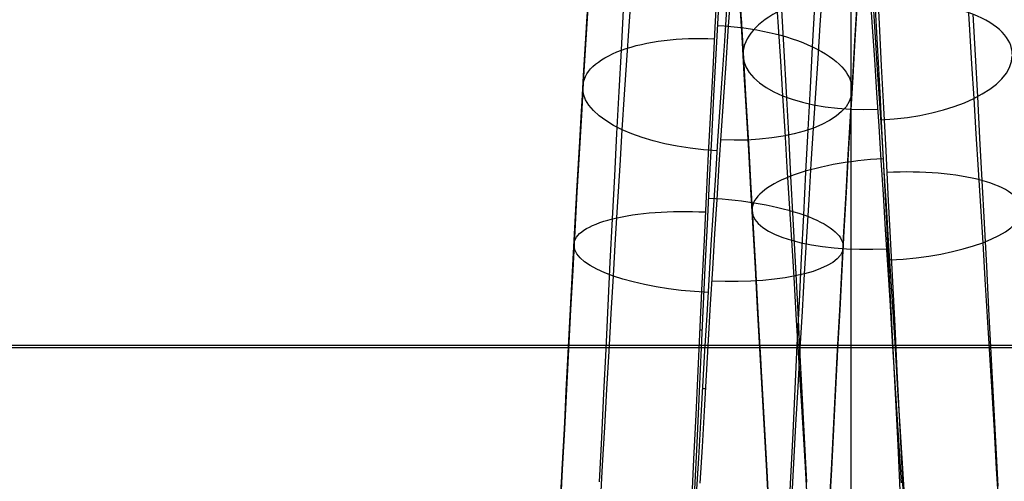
# Model space of a CAD drawing. Extents: x -9 to 8, y 1 to 147.
# Tile 43 of 181: x -3.04 to 0.25, y 29.76 to 31.3. Entities that reach past the tile are written whole.
import ezdxf

# ---------------------------------------------------------------- set-up
doc = ezdxf.new("R2010")
doc.units = 0
doc.layers.add('DEFAULT', color=7, linetype='CONTINUOUS')

msp = doc.modelspace()

# ---------------------------------------------------------------- linework, layer by layer
at = {"layer": 'DEFAULT', "color": 254}
for p, q in [((-0.2588, 8.6531, -19.7), (-0.2588, 51.5282, -19.7)), ((-0.2588, 27.7048, -19.7), (-0.2588, 51.5282, -19.7)), ((-0.2588, 9.9443, -18.1), (-0.2588, 50.237, -18.1)), ((-0.2588, 27.5648, -18.1), (-0.2588, 50.237, -18.1)), ((-0.7073, 31.4135, -80.545), (-0.7148, 31.2757, -80.478)), ((-0.1731, 31.4245, -89.3742), (-0.1659, 31.2867, -89.4416)), ((-1.1428, 31.295, -80.9904), (-1.1368, 31.3928, -81.0441)), ((-1.002, 31.2792, -81.3457), (-0.9944, 31.3905, -81.4127)), ((-0.5103, 31.3885, -88.5134), (-0.5032, 31.2768, -88.5805)), ((-0.3625, 31.2839, -81.3518), (-0.3549, 31.395, -81.4189)), ((-0.1959, 31.3811, -88.362), (-0.1889, 31.276, -88.4278)), ((0.1293, 31.3787, -88.5161), (0.1364, 31.2672, -88.5827)), ((-1.1465, 31.2394, -80.9501), (-1.1389, 31.3631, -81.0161)), ((-1.1389, 31.3584, -81.0249), (-1.1465, 31.2349, -80.9591)), ((-0.6635, 31.3703, -81.5558), (-0.6711, 31.2633, -81.4894)), ((-0.6311, 31.3721, -88.9037), (-0.6239, 31.2487, -88.9699)), ((-0.6239, 31.244, -88.961), (-0.6311, 31.3672, -88.895)), ((-0.2389, 31.3584, -81.025), (-0.2465, 31.2349, -80.9591)), ((-0.2465, 31.2304, -80.9681), (-0.2389, 31.3536, -81.0338)), ((-0.1778, 31.2422, -88.448), (-0.1848, 31.3478, -88.3834)), ((-1.0276, 31.1988, -80.5844), (-1.0201, 31.3342, -80.6494)), ((-0.7108, 31.1867, -80.4374), (-0.7034, 31.326, -80.5017)), ((-0.6821, 31.2296, -81.4694), (-0.6745, 31.3372, -81.5348)), ((-0.4917, 31.3338, -89.2756), (-0.4843, 31.1972, -89.3411)), ((-0.388, 31.21, -80.5928), (-0.3804, 31.3449, -80.6581)), ((-0.17, 31.1982, -89.4823), (-0.1773, 31.3372, -89.4176)), ((0.148, 31.3192, -89.2796), (0.1554, 31.1828, -89.3445)), ((-1.1488, 31.196, -80.9393), (-1.1428, 31.295, -80.9904)), ((-0.6276, 31.3072, -88.9278), (-0.6219, 31.2103, -88.9783)), ((-0.3701, 31.1708, -81.2883), (-0.3625, 31.2839, -81.3518)), ((-0.1659, 31.2867, -89.4416), (-0.1585, 31.1471, -89.5047)), ((-1.0095, 31.1658, -81.2822), (-1.002, 31.2792, -81.3457)), ((-0.7148, 31.2757, -80.478), (-0.7222, 31.136, -80.4153)), ((-0.6711, 31.2633, -81.4894), (-0.6786, 31.1544, -81.4263)), ((-0.6239, 31.2487, -88.9699), (-0.6166, 31.1234, -89.0321)), ((-0.5032, 31.2768, -88.5805), (-0.496, 31.1627, -88.6442)), ((-0.1889, 31.276, -88.4278), (-0.1817, 31.1673, -88.4912)), ((0.1364, 31.2672, -88.5827), (0.1436, 31.1534, -88.646)), ((-1.154, 31.1136, -80.888), (-1.1465, 31.2394, -80.9501)), ((-1.1465, 31.2349, -80.9591), (-1.154, 31.1094, -80.8971)), ((-0.6897, 31.1201, -81.4074), (-0.6821, 31.2296, -81.4694)), ((-0.6166, 31.1191, -89.0231), (-0.6239, 31.244, -88.961)), ((-0.2465, 31.2349, -80.9591), (-0.254, 31.1094, -80.8972)), ((-0.254, 31.1052, -80.9062), (-0.2465, 31.2304, -80.9681)), ((-0.1706, 31.1327, -88.5105), (-0.1778, 31.2422, -88.448)), ((-1.1548, 31.096, -80.8907), (-1.1488, 31.196, -80.9393)), ((-1.0351, 31.061, -80.5234), (-1.0276, 31.1988, -80.5844)), ((-0.7182, 31.0452, -80.3772), (-0.7108, 31.1867, -80.4374)), ((-0.6219, 31.2103, -88.9783), (-0.6162, 31.1118, -89.0266)), ((-0.4843, 31.1972, -89.3411), (-0.4768, 31.0587, -89.4023)), ((-0.3955, 31.0726, -80.5316), (-0.388, 31.21, -80.5928)), ((-0.1626, 31.0574, -89.5425), (-0.17, 31.1982, -89.4823)), ((0.1554, 31.1828, -89.3445), (0.1628, 31.0444, -89.4052)), ((-1.0171, 31.0504, -81.2222), (-1.0095, 31.1658, -81.2822)), ((-0.6786, 31.1544, -81.4263), (-0.6862, 31.0435, -81.3667)), ((-0.496, 31.1627, -88.6442), (-0.4887, 31.0463, -88.7046)), ((-0.3776, 31.0557, -81.2282), (-0.3701, 31.1708, -81.2883)), ((-0.1817, 31.1673, -88.4912), (-0.1745, 31.0569, -88.5512)), ((0.1436, 31.1534, -88.646), (0.1509, 31.0373, -88.7058)), ((-0.7222, 31.136, -80.4153), (-0.7296, 30.994, -80.3568)), ((-0.6972, 31.0087, -81.3489), (-0.6897, 31.1201, -81.4074)), ((-0.6166, 31.1234, -89.0321), (-0.6093, 30.9965, -89.0903)), ((-0.6093, 30.9924, -89.0812), (-0.6166, 31.1191, -89.0231)), ((-0.1634, 31.0216, -88.5695), (-0.1706, 31.1327, -88.5105)), ((-0.1585, 31.1471, -89.5047), (-0.1512, 31.0057, -89.5633)), ((-1.1615, 30.9859, -80.8299), (-1.154, 31.1136, -80.888)), ((-1.154, 31.1094, -80.8971), (-1.1615, 30.982, -80.8391)), ((-1.1607, 30.9951, -80.8447), (-1.1548, 31.096, -80.8907)), ((-0.6162, 31.1118, -89.0266), (-0.6104, 31.0119, -89.0726)), ((-0.254, 31.1094, -80.8972), (-0.2615, 30.982, -80.8391)), ((-0.2615, 30.9781, -80.8483), (-0.254, 31.1052, -80.9062)), ((-1.0426, 30.9208, -80.4666), (-1.0351, 31.061, -80.5234)), ((-1.0246, 30.933, -81.1658), (-1.0171, 31.0504, -81.2222)), ((-0.4768, 31.0587, -89.4023), (-0.4693, 30.9186, -89.4591)), ((-0.4029, 30.9329, -80.4745), (-0.3955, 31.0726, -80.5316)), ((-0.3851, 30.9387, -81.1717), (-0.3776, 31.0557, -81.2282)), ((-0.1745, 31.0569, -88.5512), (-0.1672, 30.9448, -88.6076)), ((-0.1552, 30.915, -89.5984), (-0.1626, 31.0574, -89.5425)), ((-0.7255, 30.9039, -80.3222), (-0.7182, 31.0452, -80.3772)), ((-0.6862, 31.0435, -81.3667), (-0.6937, 30.9308, -81.3105)), ((-0.4887, 31.0463, -88.7046), (-0.4813, 30.9279, -88.7614)), ((-0.1561, 30.9088, -88.6249), (-0.1634, 31.0216, -88.5695)), ((0.1509, 31.0373, -88.7058), (0.1582, 30.9191, -88.7622)), ((0.1628, 31.0444, -89.4052), (0.1703, 30.9045, -89.4614)), ((-1.1689, 30.8564, -80.7756), (-1.1615, 30.9859, -80.8299)), ((-1.1666, 30.8933, -80.8014), (-1.1607, 30.9951, -80.8447)), ((-0.7296, 30.994, -80.3568), (-0.7369, 30.8525, -80.3035)), ((-0.7048, 30.8956, -81.2938), (-0.6972, 31.0087, -81.3489)), ((-0.6104, 31.0119, -89.0726), (-0.6046, 30.9106, -89.1163)), ((-0.6093, 30.9965, -89.0903), (-0.6019, 30.8679, -89.1446)), ((-0.6019, 30.8641, -89.1353), (-0.6093, 30.9924, -89.0812)), ((-0.1512, 31.0057, -89.5633), (-0.1437, 30.8626, -89.6176)), ((-1.1615, 30.982, -80.8391), (-1.1689, 30.8528, -80.7849)), ((-0.2615, 30.982, -80.8391), (-0.2689, 30.8527, -80.785)), ((-0.2689, 30.8491, -80.7943), (-0.2615, 30.9781, -80.8483)), ((-1.05, 30.7786, -80.4141), (-1.0426, 30.9208, -80.4666)), ((-1.0321, 30.8135, -81.1129), (-1.0246, 30.933, -81.1658)), ((-0.6937, 30.9308, -81.3105), (-0.7012, 30.8164, -81.2578)), ((-0.4813, 30.9279, -88.7614), (-0.4738, 30.8077, -88.8144)), ((-0.4693, 30.9186, -89.4591), (-0.4618, 30.7773, -89.5112)), ((-0.4104, 30.7913, -80.4217), (-0.4029, 30.9329, -80.4745)), ((-0.3926, 30.8195, -81.1187), (-0.3851, 30.9387, -81.1717)), ((-0.1672, 30.9448, -88.6076), (-0.1599, 30.8312, -88.6605)), ((0.1582, 30.9191, -88.7622), (0.1657, 30.7991, -88.8148)), ((-1.1725, 30.7908, -80.7606), (-1.1666, 30.8933, -80.8014)), ((-0.7327, 30.7613, -80.2717), (-0.7255, 30.9039, -80.3222)), ((-0.7122, 30.7807, -81.2422), (-0.7048, 30.8956, -81.2938)), ((-0.6046, 30.9106, -89.1163), (-0.5987, 30.8079, -89.1576)), ((-0.1488, 30.7945, -88.6767), (-0.1561, 30.9088, -88.6249)), ((-0.1477, 30.7709, -89.6498), (-0.1552, 30.915, -89.5984)), ((0.1703, 30.9045, -89.4614), (0.1778, 30.7633, -89.513)), ((-1.1762, 30.7275, -80.7263), (-1.1689, 30.8564, -80.7756)), ((-1.1689, 30.8528, -80.7849), (-1.1762, 30.7242, -80.7357)), ((-0.7369, 30.8525, -80.3035), (-0.7441, 30.7097, -80.2547)), ((-0.6019, 30.8679, -89.1446), (-0.5945, 30.7378, -89.1947)), ((-0.5945, 30.7343, -89.1854), (-0.6019, 30.8641, -89.1353)), ((-0.2689, 30.8527, -80.785), (-0.2762, 30.7241, -80.7358)), ((-0.1437, 30.8626, -89.6176), (-0.1363, 30.718, -89.6673)), ((-0.4001, 30.6983, -81.0692), (-0.3926, 30.8195, -81.1187)), ((-0.2762, 30.7208, -80.7452), (-0.2689, 30.8491, -80.7943)), ((-0.1599, 30.8312, -88.6605), (-0.1525, 30.7161, -88.7098)), ((-1.1783, 30.6876, -80.7225), (-1.1725, 30.7908, -80.7606)), ((-1.0396, 30.6919, -81.0635), (-1.0321, 30.8135, -81.1129)), ((-0.7012, 30.8164, -81.2578), (-0.7086, 30.7003, -81.2086)), ((-0.5987, 30.8079, -89.1576), (-0.5927, 30.704, -89.1964)), ((-0.4738, 30.8077, -88.8144), (-0.4663, 30.6861, -88.8635)), ((-0.4177, 30.6482, -80.3734), (-0.4104, 30.7913, -80.4217)), ((-0.1414, 30.6788, -88.7249), (-0.1488, 30.7945, -88.6767)), ((0.1657, 30.7991, -88.8148), (0.1732, 30.6777, -88.8637)), ((-1.0574, 30.635, -80.3661), (-1.05, 30.7786, -80.4141)), ((-0.7399, 30.6172, -80.2256), (-0.7327, 30.7613, -80.2717)), ((-0.7197, 30.6641, -81.1942), (-0.7122, 30.7807, -81.2422)), ((-0.4618, 30.7773, -89.5112), (-0.4543, 30.6349, -89.5587)), ((-0.1402, 30.6253, -89.6967), (-0.1477, 30.7709, -89.6498)), ((0.1778, 30.7633, -89.513), (0.1854, 30.621, -89.5601)), ((-1.1834, 30.5975, -80.681), (-1.1762, 30.7275, -80.7263)), ((-1.1762, 30.7242, -80.7357), (-1.1834, 30.5944, -80.6905)), ((-0.5945, 30.7378, -89.1947), (-0.587, 30.6063, -89.2409)), ((-0.587, 30.6031, -89.2314), (-0.5945, 30.7343, -89.1854)), ((-0.2762, 30.7241, -80.7358), (-0.2834, 30.5944, -80.6906)), ((-0.2834, 30.5914, -80.7001), (-0.2762, 30.7208, -80.7452)), ((-1.184, 30.5838, -80.687), (-1.1783, 30.6876, -80.7225)), ((-1.0471, 30.5686, -81.0179), (-1.0396, 30.6919, -81.0635)), ((-0.7441, 30.7097, -80.2547), (-0.7512, 30.5654, -80.2103)), ((-0.7086, 30.7003, -81.2086), (-0.7159, 30.5847, -81.1639)), ((-0.5927, 30.704, -89.1964), (-0.5868, 30.599, -89.2328)), ((-0.4076, 30.5754, -81.0235), (-0.4001, 30.6983, -81.0692)), ((-0.1525, 30.7161, -88.7098), (-0.1451, 30.5996, -88.7554)), ((-0.1363, 30.718, -89.6673), (-0.1288, 30.572, -89.7126)), ((-0.7269, 30.5483, -81.1506), (-0.7197, 30.6641, -81.1942)), ((-0.4663, 30.6861, -88.8635), (-0.4588, 30.5635, -88.9087)), ((-0.134, 30.5617, -88.7694), (-0.1414, 30.6788, -88.7249)), ((0.1732, 30.6777, -88.8637), (0.1807, 30.5553, -88.9085)), ((-1.0647, 30.4905, -80.3228), (-1.0574, 30.635, -80.3661)), ((-0.4543, 30.6349, -89.5587), (-0.4467, 30.4913, -89.6018)), ((-0.425, 30.5041, -80.3298), (-0.4177, 30.6482, -80.3734)), ((-0.1327, 30.4784, -89.7391), (-0.1402, 30.6253, -89.6967)), ((0.1854, 30.621, -89.5601), (0.1929, 30.4775, -89.6027)), ((-1.1905, 30.4661, -80.6397), (-1.1834, 30.5975, -80.681)), ((-1.1834, 30.5944, -80.6905), (-1.1905, 30.4634, -80.6493)), ((-0.7469, 30.4714, -80.1838), (-0.7399, 30.6172, -80.2256)), ((-0.587, 30.6063, -89.2409), (-0.5795, 30.4734, -89.2829)), ((-0.5795, 30.4705, -89.2733), (-0.587, 30.6031, -89.2314)), ((-0.5868, 30.599, -89.2328), (-0.5808, 30.4929, -89.2666)), ((-0.2834, 30.5944, -80.6906), (-0.2905, 30.4633, -80.6494)), ((-0.2905, 30.4606, -80.659), (-0.2834, 30.5914, -80.7001)), ((-0.1451, 30.5996, -88.7554), (-0.1377, 30.4819, -88.7975)), ((-1.1896, 30.4796, -80.6542), (-1.184, 30.5838, -80.687)), ((-1.0544, 30.4441, -80.9762), (-1.0471, 30.5686, -81.0179)), ((-0.7512, 30.5654, -80.2103), (-0.7583, 30.4195, -80.1702)), ((-0.7159, 30.5847, -81.1639), (-0.7231, 30.4681, -81.1227)), ((-0.4588, 30.5635, -88.9087), (-0.4512, 30.44, -88.9499)), ((-0.4149, 30.4513, -80.9817), (-0.4076, 30.5754, -81.0235)), ((-0.1265, 30.4434, -88.8103), (-0.134, 30.5617, -88.7694)), ((-0.1288, 30.572, -89.7126), (-0.1213, 30.4247, -89.7533)), ((0.1807, 30.5553, -88.9085), (0.1882, 30.4319, -88.9494)), ((-0.7341, 30.4315, -81.1106), (-0.7269, 30.5483, -81.1506)), ((-1.0719, 30.3452, -80.2842), (-1.0647, 30.4905, -80.3228)), ((-0.5808, 30.4929, -89.2666), (-0.5747, 30.3858, -89.2978)), ((-0.4467, 30.4913, -89.6018), (-0.4391, 30.3464, -89.6403)), ((-0.4322, 30.3591, -80.2907), (-0.425, 30.5041, -80.3298)), ((-1.1976, 30.3333, -80.6024), (-1.1905, 30.4661, -80.6397)), ((-1.1905, 30.4634, -80.6493), (-1.1976, 30.3308, -80.6121)), ((-1.1952, 30.3751, -80.624), (-1.1896, 30.4796, -80.6542)), ((-0.7539, 30.3261, -80.1469), (-0.7469, 30.4714, -80.1838)), ((-0.7231, 30.4681, -81.1227), (-0.7302, 30.3503, -81.0852)), ((-0.5795, 30.4734, -89.2829), (-0.572, 30.3394, -89.3208)), ((-0.572, 30.3367, -89.3111), (-0.5795, 30.4705, -89.2733)), ((-0.2905, 30.4633, -80.6494), (-0.2976, 30.3308, -80.6122)), ((-0.2976, 30.3283, -80.6218), (-0.2905, 30.4606, -80.659)), ((-0.1377, 30.4819, -88.7975), (-0.1302, 30.3629, -88.8358)), ((-0.1251, 30.3302, -89.7769), (-0.1327, 30.4784, -89.7391)), ((0.1929, 30.4775, -89.6027), (0.2005, 30.3327, -89.6408)), ((-1.0617, 30.3187, -80.9386), (-1.0544, 30.4441, -80.9762)), ((-0.7412, 30.3134, -81.0743), (-0.7341, 30.4315, -81.1106)), ((-0.4512, 30.44, -88.9499), (-0.4437, 30.3154, -88.9872)), ((-0.4222, 30.3263, -80.9439), (-0.4149, 30.4513, -80.9817)), ((-0.119, 30.3238, -88.8475), (-0.1265, 30.4434, -88.8103)), ((-0.1213, 30.4247, -89.7533), (-0.1137, 30.2761, -89.7894)), ((0.1882, 30.4319, -88.9494), (0.1958, 30.3075, -88.9864)), ((-0.7583, 30.4195, -80.1702), (-0.7652, 30.2739, -80.1348)), ((-1.2008, 30.2703, -80.5965), (-1.1952, 30.3751, -80.624)), ((-0.5747, 30.3858, -89.2978), (-0.5687, 30.2779, -89.3264)), ((-0.4393, 30.2132, -80.2563), (-0.4322, 30.3591, -80.2907)), ((-0.1302, 30.3629, -88.8358), (-0.1227, 30.2428, -88.8705)), ((-1.2045, 30.2007, -80.5695), (-1.1976, 30.3333, -80.6024)), ((-1.1976, 30.3308, -80.6121), (-1.2045, 30.1985, -80.5792)), ((-1.079, 30.1991, -80.2501), (-1.0719, 30.3452, -80.2842)), ((-0.7608, 30.1801, -80.1144), (-0.7539, 30.3261, -80.1469)), ((-0.7302, 30.3503, -81.0852), (-0.7373, 30.2311, -81.0512)), ((-0.572, 30.3394, -89.3208), (-0.5644, 30.2042, -89.3545)), ((-0.5644, 30.2018, -89.3448), (-0.572, 30.3367, -89.3111)), ((-0.4391, 30.3464, -89.6403), (-0.4315, 30.2004, -89.6744)), ((-0.4294, 30.2006, -80.9101), (-0.4222, 30.3263, -80.9439)), ((-0.2976, 30.3308, -80.6122), (-0.3045, 30.1985, -80.5793)), ((-0.3045, 30.1964, -80.589), (-0.2976, 30.3283, -80.6218)), ((-0.1176, 30.1808, -89.8102), (-0.1251, 30.3302, -89.7769)), ((0.2005, 30.3327, -89.6408), (0.2081, 30.1867, -89.6744)), ((-1.0689, 30.1926, -80.905), (-1.0617, 30.3187, -80.9386)), ((-0.7483, 30.1941, -81.0415), (-0.7412, 30.3134, -81.0743)), ((-0.4437, 30.3154, -88.9872), (-0.4361, 30.1897, -89.0206)), ((-0.1115, 30.2032, -88.881), (-0.119, 30.3238, -88.8475)), ((0.1958, 30.3075, -88.9864), (0.2034, 30.1819, -89.0195)), ((-1.2062, 30.1653, -80.5716), (-1.2008, 30.2703, -80.5965)), ((-0.7652, 30.2739, -80.1348), (-0.7721, 30.1276, -80.1039)), ((-0.7656, 30.2638, -80.1326), (-0.7568, 30.2638, -80.1326)), ((-0.5687, 30.2779, -89.3264), (-0.5626, 30.1691, -89.3523)), ((-0.1137, 30.2761, -89.7894), (-0.1062, 30.1265, -89.821)), ((-0.7373, 30.2311, -81.0512), (-0.7442, 30.1123, -81.0212)), ((-0.1227, 30.2428, -88.8705), (-0.1151, 30.1216, -88.9014)), ((-6.7728, 30.2125, -19.7), (6.2552, 30.2125, -19.7)), ((-6.7728, 30.2125, -19.7), (6.2552, 30.2125, -19.7)), ((-6.1815, 30.2049, -18.1), (5.6639, 30.2049, -18.1)), ((-6.1815, 30.2049, -18.1), (5.6639, 30.2049, -18.1)), ((-1.2114, 30.0676, -80.5406), (-1.2045, 30.2007, -80.5695)), ((-1.2045, 30.1985, -80.5792), (-1.2114, 30.0657, -80.5505)), ((-1.0862, 30.0523, -80.2207), (-1.079, 30.1991, -80.2501)), ((-1.0761, 30.066, -80.8754), (-1.0689, 30.1926, -80.905)), ((-0.7552, 30.0749, -81.0125), (-0.7483, 30.1941, -81.0415)), ((-0.5644, 30.2042, -89.3545), (-0.5569, 30.0679, -89.3841)), ((-0.5569, 30.0659, -89.3743), (-0.5644, 30.2018, -89.3448)), ((-0.4465, 30.0665, -80.2264), (-0.4393, 30.2132, -80.2563)), ((-0.4365, 30.074, -80.8802), (-0.4294, 30.2006, -80.9101)), ((-0.4315, 30.2004, -89.6744), (-0.4239, 30.0532, -89.7039)), ((-0.3045, 30.1985, -80.5793), (-0.3114, 30.0657, -80.5505)), ((-0.3114, 30.0638, -80.5603), (-0.3045, 30.1964, -80.589)), ((-0.104, 30.0816, -88.9108), (-0.1115, 30.2032, -88.881)), ((-1.2117, 30.0598, -80.5492), (-1.2062, 30.1653, -80.5716)), ((-1.2062, 30.1653, -80.5717), (-1.2062, 30.1675, -80.5619)), ((-0.7677, 30.0332, -80.0865), (-0.7608, 30.1801, -80.1144)), ((-0.5626, 30.1691, -89.3523), (-0.5565, 30.0597, -89.3756)), ((-0.4361, 30.1897, -89.0206), (-0.4285, 30.063, -89.05)), ((-0.3062, 30.1653, -80.5717), (-0.3062, 30.1631, -80.5815)), ((-0.11, 30.0304, -89.8388), (-0.1176, 30.1808, -89.8102)), ((0.2034, 30.1819, -89.0195), (0.211, 30.0553, -89.0487)), ((0.2081, 30.1867, -89.6744), (0.2157, 30.0395, -89.7034)), ((-0.7721, 30.1276, -80.1039), (-0.779, 29.9804, -80.0775)), ((-0.7442, 30.1123, -81.0212), (-0.7511, 29.9929, -80.9948)), ((-0.1151, 30.1216, -88.9014), (-0.1076, 29.9995, -88.9286)), ((-0.1062, 30.1265, -89.821), (-0.0986, 29.9758, -89.848)), ((-1.2183, 29.9336, -80.5158), (-1.2114, 30.0676, -80.5406)), ((-1.2114, 30.0657, -80.5505), (-1.2183, 29.932, -80.5257)), ((-1.0832, 29.9386, -80.8498), (-1.0761, 30.066, -80.8754)), ((-0.7621, 29.9552, -80.9873), (-0.7552, 30.0749, -81.0125)), ((-0.7468, 30.0668, -81.0107), (-0.7557, 30.0668, -81.0107)), ((-0.5569, 30.0679, -89.3841), (-0.5493, 29.9307, -89.4094)), ((-0.5493, 29.929, -89.3996), (-0.5569, 30.0659, -89.3743)), ((-0.4536, 29.9188, -80.2011), (-0.4465, 30.0665, -80.2264)), ((-0.4437, 29.9467, -80.8544), (-0.4365, 30.074, -80.8802)), ((-0.4285, 30.063, -89.05), (-0.4209, 29.9353, -89.0755)), ((-0.3114, 30.0657, -80.5505), (-0.3183, 29.932, -80.5258)), ((-0.3183, 29.9304, -80.5356), (-0.3114, 30.0638, -80.5603)), ((-0.0964, 29.9591, -88.9368), (-0.104, 30.0816, -88.9108)), ((-1.2172, 29.9533, -80.5293), (-1.2117, 30.0598, -80.5492)), ((-1.0933, 29.9047, -80.1959), (-1.0862, 30.0523, -80.2207)), ((-0.7747, 29.8852, -80.0629), (-0.7677, 30.0332, -80.0865)), ((-0.5565, 30.0597, -89.3756), (-0.5505, 29.9498, -89.3961)), ((-0.4239, 30.0532, -89.7039), (-0.4163, 29.9048, -89.7288)), ((-0.1024, 29.879, -89.8628), (-0.11, 30.0304, -89.8388)), ((0.211, 30.0553, -89.0487), (0.2186, 29.9277, -89.074)), ((0.2157, 30.0395, -89.7034), (0.2233, 29.8912, -89.7279)), ((-0.1076, 29.9995, -88.9286), (-0.1, 29.8765, -88.9521)), ((-0.779, 29.9804, -80.0775), (-0.786, 29.8321, -80.0556)), ((-0.7511, 29.9929, -80.9948), (-0.758, 29.8728, -80.9721)), ((-0.0986, 29.9758, -89.848), (-0.091, 29.8242, -89.8703)), ((-1.2254, 29.7986, -80.4951), (-1.2183, 29.9336, -80.5158)), ((-1.2183, 29.932, -80.5257), (-1.2254, 29.7973, -80.505)), ((-1.2228, 29.8458, -80.5119), (-1.2172, 29.9533, -80.5293)), ((-1.0904, 29.8106, -80.8283), (-1.0832, 29.9386, -80.8498)), ((-0.769, 29.8347, -80.9657), (-0.7621, 29.9552, -80.9873)), ((-0.5505, 29.9498, -89.3961), (-0.5444, 29.8393, -89.4138)), ((-0.5493, 29.9307, -89.4094), (-0.5417, 29.7926, -89.4305)), ((-0.4508, 29.8187, -80.8326), (-0.4437, 29.9467, -80.8544)), ((-0.4209, 29.9353, -89.0755), (-0.4132, 29.8066, -89.0971)), ((-0.3183, 29.932, -80.5258), (-0.3254, 29.7973, -80.505)), ((-0.3253, 29.796, -80.515), (-0.3183, 29.9304, -80.5356)), ((-0.0888, 29.8357, -88.959), (-0.0964, 29.9591, -88.9368)), ((-1.1005, 29.7563, -80.1758), (-1.0933, 29.9047, -80.1959)), ((-0.5417, 29.7912, -89.4206), (-0.5493, 29.929, -89.3996)), ((-0.4609, 29.7704, -80.1805), (-0.4536, 29.9188, -80.2011)), ((-0.4163, 29.9048, -89.7288), (-0.4086, 29.7554, -89.7491)), ((0.2186, 29.9277, -89.074), (0.2262, 29.799, -89.0953)), ((-0.782, 29.7321, -80.0433), (-0.7747, 29.8852, -80.0629)), ((-0.758, 29.8728, -80.9721), (-0.765, 29.7518, -80.953)), ((-0.0948, 29.7267, -89.8821), (-0.1024, 29.879, -89.8628)), ((-0.1, 29.8765, -88.9521), (-0.0924, 29.7528, -88.9717)), ((0.2233, 29.8912, -89.7279), (0.231, 29.7417, -89.7478)), ((-1.2285, 29.7376, -80.4971), (-1.2228, 29.8458, -80.5119)), ((-0.786, 29.8321, -80.0556), (-0.7933, 29.6788, -80.0376)), ((-0.7761, 29.7134, -80.9477), (-0.769, 29.8347, -80.9657)), ((-0.5444, 29.8393, -89.4138), (-0.5383, 29.7285, -89.4289)), ((-0.0812, 29.7116, -88.9774), (-0.0888, 29.8357, -88.959)), ((-1.2327, 29.659, -80.478), (-1.2254, 29.7986, -80.4951)), ((-1.0976, 29.6819, -80.8107), (-1.0904, 29.8106, -80.8283)), ((-0.458, 29.6899, -80.8147), (-0.4508, 29.8187, -80.8326)), ((-0.4132, 29.8066, -89.0971), (-0.4056, 29.6769, -89.1146)), ((-0.091, 29.8242, -89.8703), (-0.0834, 29.6718, -89.8879)), ((0.2262, 29.799, -89.0953), (0.2339, 29.6694, -89.1126)), ((-1.2254, 29.7973, -80.505), (-1.2327, 29.658, -80.4879)), ((-0.5417, 29.7926, -89.4305), (-0.5341, 29.6538, -89.4474)), ((-0.5341, 29.6527, -89.4375), (-0.5417, 29.7912, -89.4206)), ((-0.4681, 29.6211, -80.1645), (-0.4609, 29.7704, -80.1805)), ((-0.3254, 29.7973, -80.505), (-0.3327, 29.658, -80.488)), ((-0.3327, 29.657, -80.4979), (-0.3253, 29.796, -80.515))]:
    msp.add_line(p, q, dxfattribs=at)
at = {"layer": 'DEFAULT', "color": 254, "extrusion": (-0.051949, 0.89194, 0.449161)}
msp.add_arc((-1.6339, -93.5072, -12.1257), 0.44, 268.5088, 358.5375, dxfattribs=at)
at = {"layer": 'DEFAULT', "color": 254, "extrusion": (-0.052058, 0.89632, 0.440341)}
msp.add_arc((-1.6374, -93.6122, -11.2491), 0.45, 178.5028, 268.542, dxfattribs=at)
at = {"layer": 'DEFAULT', "color": 254, "extrusion": (0.053474, 0.904106, -0.423948)}
msp.add_arc((2.5402, -60.1192, 62.3636), 0.45, 88.5668, 178.5765, dxfattribs=at)
at = {"layer": 'DEFAULT', "color": 254, "extrusion": (0.053363, 0.908233, -0.415048)}
msp.add_arc((2.5371, -60.7174, 61.7273), 0.44, 358.5976, 88.6062, dxfattribs=at)
at = {"layer": 'DEFAULT', "color": 254, "extrusion": (-0.052064, 0.891879, 0.449267)}
msp.add_arc((-1.6478, -93.4954, -12.137), 0.45, 358.5333, 88.495, dxfattribs=at)
at = {"layer": 'DEFAULT', "color": 254, "extrusion": (-0.052174, 0.89628, 0.440409)}
msp.add_arc((-1.6512, -93.601, -11.2565), 0.44, 88.5286, 178.4987, dxfattribs=at)
at = {"layer": 'DEFAULT', "color": 254, "extrusion": (0.053482, 0.908275, -0.414941)}
msp.add_arc((2.5308, -60.7345, 61.7199), 0.45, 268.6036, 358.5941, dxfattribs=at)
at = {"layer": 'DEFAULT', "color": 254, "extrusion": (0.053593, 0.90413, -0.423882)}
msp.add_arc((2.534, -60.1336, 62.3592), 0.44, 178.5729, 268.5639, dxfattribs=at)
at = {"layer": 'DEFAULT', "color": 254, "extrusion": (-0.053479, 0.941012, 0.334121)}
msp.add_arc((-1.5905, -94.3256, -0.9211), 0.44, 268.9153, 358.938, dxfattribs=at)
at = {"layer": 'DEFAULT', "color": 254, "extrusion": (-0.053592, 0.944256, 0.324822)}
msp.add_arc((-1.5967, -94.3202, -0.0369), 0.45, 178.9224, 268.947, dxfattribs=at)
at = {"layer": 'DEFAULT', "color": 254, "extrusion": (0.051849, 0.950104, -0.307593)}
msp.add_arc((2.4, -67.394, 53.8196), 0.45, 89.0405, 179.0572, dxfattribs=at)
at = {"layer": 'DEFAULT', "color": 254, "extrusion": (0.051742, 0.953085, -0.298249)}
msp.add_arc((2.4004, -67.9082, 53.1122), 0.44, 359.0587, 89.0745, dxfattribs=at)
at = {"layer": 'DEFAULT', "color": 254, "extrusion": (-0.053598, 0.940965, 0.334234)}
msp.add_arc((-1.6042, -94.3152, -0.9326), 0.45, 358.9356, 88.9113, dxfattribs=at)
at = {"layer": 'DEFAULT', "color": 254, "extrusion": (-0.053711, 0.944224, 0.324893)}
msp.add_arc((-1.6104, -94.31, -0.0444), 0.44, 88.9432, 178.9201, dxfattribs=at)
at = {"layer": 'DEFAULT', "color": 254, "extrusion": (0.051857, 0.953113, -0.298138)}
msp.add_arc((2.3938, -67.9243, 53.104), 0.45, 269.075, 359.0565, dxfattribs=at)
at = {"layer": 'DEFAULT', "color": 254, "extrusion": (0.051965, 0.95012, -0.307525)}
msp.add_arc((2.3935, -67.4078, 53.8148), 0.44, 179.055, 269.0407, dxfattribs=at)

doc.saveas('drawing.dxf')
